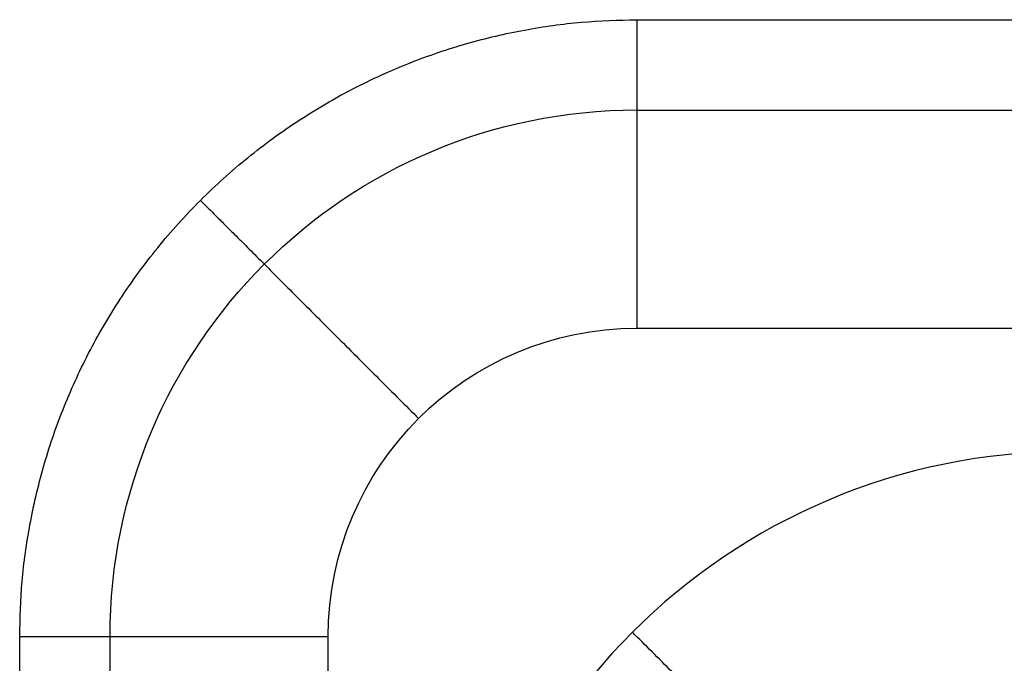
# Model space of a CAD drawing. Header units: millimetres. Extents: x 4615 to 7615, y -10799 to -9296.
# Tile 21 of 59: x 4615 to 4774, y -9402 to -9297. Entities that reach past the tile are written whole.
import ezdxf

# ---------------------------------------------------------------- set-up
doc = ezdxf.new("R2010")
doc.units = ezdxf.units.MM
doc.layers.add('COMPO4', color=7, linetype='Continuous', true_color=0x000000)

msp = doc.modelspace()

# ---------------------------------------------------------------- linework, layer by layer
at = {"layer": 'COMPO4'}
for p, q in [((4714.77, -9347.32), (6064.77, -9347.33)), ((4664.77, -10167.32), (4664.77, -9397.32))]:
    msp.add_line(p, q, dxfattribs=at)
at = {"layer": 'COMPO4', "extrusion": (0, 0, -1)}
for centre, radius in [((-4714.77, -9397.32, 14.64), 85.36), ((-4714.77, -9397.32), 50)]:
    msp.add_arc(centre, radius, 0, 90, dxfattribs=at)
at = {"layer": 'COMPO4'}
msp.add_arc((4784.77, -9467.32), 100, 90, 180, dxfattribs=at)
for points in [[(4614.77, -9397.32, -750), (4614.77, -9297.33, -750), (4714.77, -9297.33, -750)], [(4614.77, -9397.32, -50), (4614.77, -9297.33, -50), (4714.77, -9297.33, -50)], [(4614.77, -9397.32, -375), (4614.77, -9297.33, -375), (4714.77, -9297.33, -375)], [(4714.77, -9297.33, -50), (4714.77, -9297.33), (4714.77, -9347.32)], [(4644.06, -9326.61, -50), (4644.06, -9326.61), (4679.41, -9361.97)], [(4614.77, -9397.32, -50), (4614.77, -9397.32), (4664.77, -9397.32)], [(4749.41, -9431.97, -50), (4749.41, -9431.97), (4714.06, -9396.61)]]:
    msp.add_rational_spline(points, [1, 0.707106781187, 1], degree=2, dxfattribs=at)
for points in [[(4714.77, -9297.33, -750), (5399.77, -9297.33, -750), (6084.77, -9297.33, -750)], [(4714.77, -9297.33, -50), (4714.77, -9297.33, -400), (4714.77, -9297.33, -750)], [(4714.77, -9297.33, -50), (5399.77, -9297.33, -50), (6084.77, -9297.33, -50)], [(4714.77, -9297.33, -375), (5399.77, -9297.33, -375), (6084.77, -9297.33, -375)], [(4714.77, -9311.97, -14.64), (5396.84, -9311.97, -14.64), (6078.91, -9311.97, -14.64)], [(4644.06, -9326.61, -50), (4644.06, -9326.61, -400), (4644.06, -9326.61, -750)], [(4614.77, -10187.32, -750), (4614.77, -9792.32, -750), (4614.77, -9397.32, -750)], [(4614.77, -9397.32, -50), (4614.77, -9397.32, -400), (4614.77, -9397.32, -750)], [(4614.77, -10187.32, -50), (4614.77, -9792.32, -50), (4614.77, -9397.32, -50)], [(4614.77, -10187.32, -375), (4614.77, -9792.32, -375), (4614.77, -9397.32, -375)], [(4629.41, -10181.47, -14.64), (4629.41, -9789.4, -14.64), (4629.41, -9397.32, -14.64)]]:
    msp.add_open_spline(points, degree=2, dxfattribs=at)

doc.saveas('drawing.dxf')
